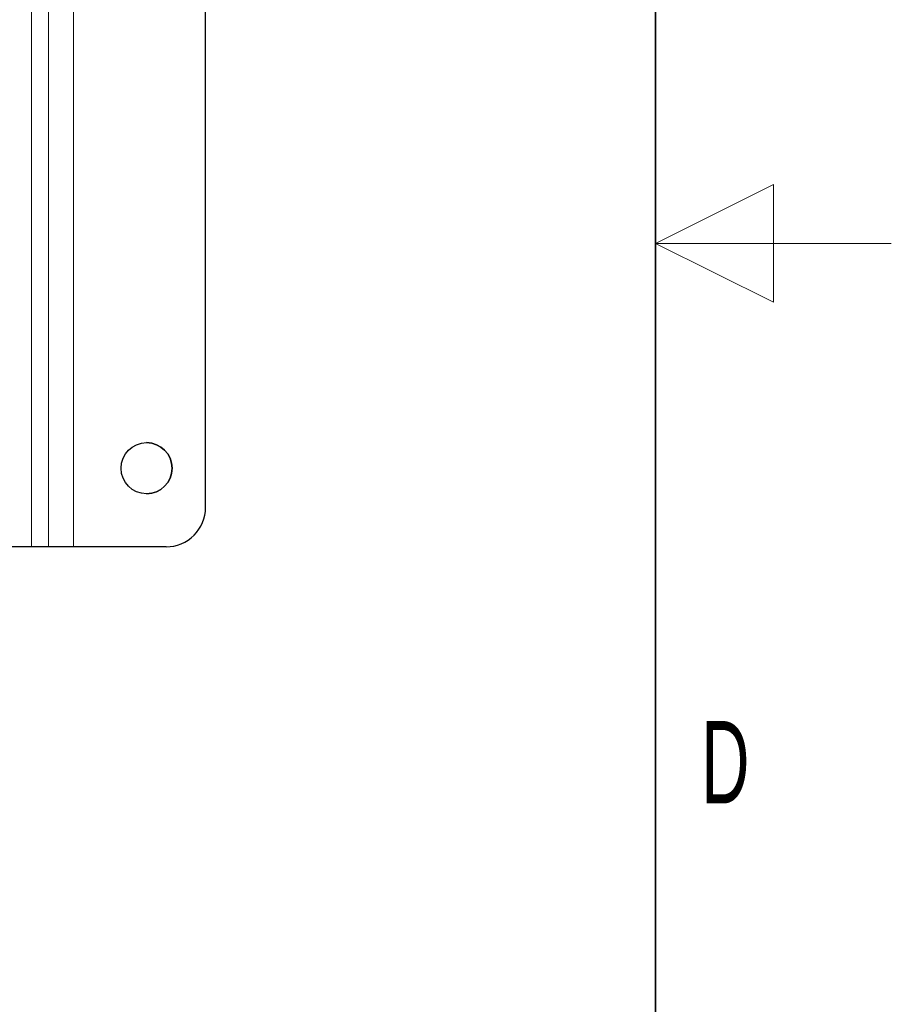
# Paper-space layout 'Blatt3' of a CAD drawing. Header units: millimetres. Extents: x 5 to 418, y 2 to 292.
# Tile 52 of 54: x 381 to 418, y 115 to 157. Entities that reach past the tile are written whole.
import ezdxf

# ---------------------------------------------------------------- set-up
doc = ezdxf.new("R2010")
doc.units = ezdxf.units.MM
doc.layers.add('SLD-0', color=7, linetype='Continuous')
doc.styles.add('SLDTEXTSTYLE0', font='TXT', dxfattribs={"width": 0.605})

psp = doc.layouts.new('Blatt3')

# ---------------------------------------------------------------- linework, layer by layer
at = {"color": 7, "linetype": 'Continuous', "lineweight": 18}
for p, q in [((381.5214, 134.3826), (381.5214, 182.7159)), ((382.2401, 134.3826), (382.2401, 182.7159)), ((382.2402, 134.3826), (382.2402, 182.7159)), ((383.3069, 134.3826), (383.3069, 182.7159))]:
    psp.add_line(p, q, dxfattribs=at)
at = {"color": 7, "linetype": 'Continuous', "lineweight": 25}
for p, q in [((388.9069, 136.0493), (388.9069, 181.0493)), ((381.5214, 134.3826), (380.0734, 134.3826)), ((382.2401, 134.3826), (381.5214, 134.3826)), ((382.2402, 134.3826), (382.2401, 134.3826)), ((383.3069, 134.3826), (382.2402, 134.3826)), ((387.2402, 134.3826), (383.3069, 134.3826))]:
    psp.add_line(p, q, dxfattribs=at)
psp.add_circle((386.4069, 137.7159), 1.0833, dxfattribs=at)
for centre, radius, end in [((386.4069, 137.7159), 1.0833, 90), ((387.2402, 136.0493), 1.6667, 0.01208)]:
    psp.add_arc(centre, radius, 270, end, dxfattribs=at)
at = {"layer": 'SLD-0', "lineweight": 35}
psp.add_line((408, 12), (408, 282.5), dxfattribs=at)
at = {"layer": 'SLD-0', "lineweight": 18}
for p, q in [((413, 149.75), (408, 147.25)), ((413, 144.75), (413, 149.75)), ((418, 147.25), (408, 147.25)), ((408, 147.25), (413, 144.75))]:
    psp.add_line(p, q, dxfattribs=at)

# ---------------------------------------------------------------- texts
at = {"layer": 'SLD-0', "insert": (410.9597, 127.0011), "char_height": 3.5, "attachment_point": 2, "style": 'SLDTEXTSTYLE0'}
psp.add_mtext('D', dxfattribs=at)

doc.saveas('drawing.dxf')
